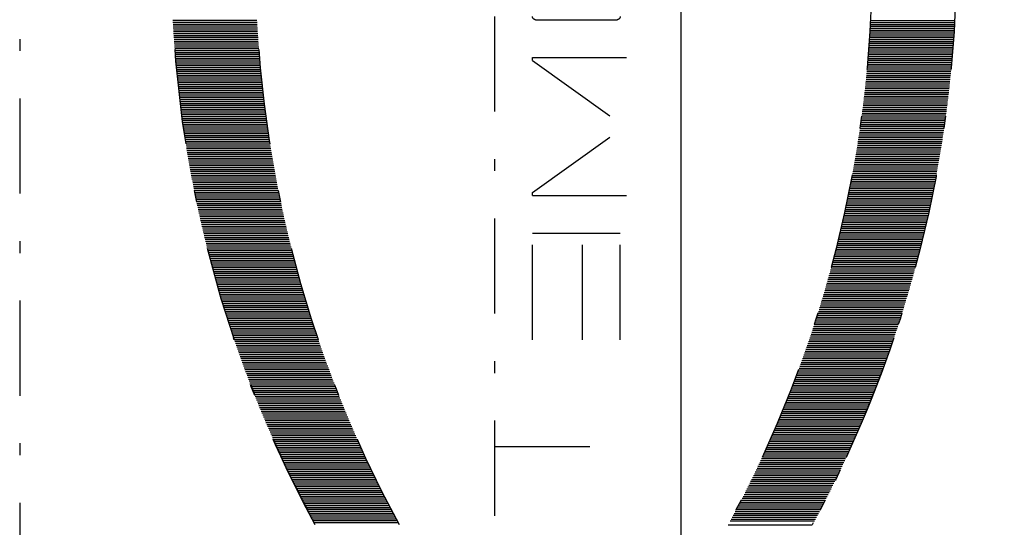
# Model space of a CAD drawing. Extents: x 33706 to 249013, y -74890 to 17912.
# Tile 78 of 256: x 123943 to 123964, y -41925 to -41914. Entities that reach past the tile are written whole.
import ezdxf

# ---------------------------------------------------------------- set-up
doc = ezdxf.new("R2010")
doc.units = 0
doc.header["$MEASUREMENT"] = 0
doc.linetypes.add('DASHDOT', pattern=[8.5, 4, -2, 0.5, -2])
for name, color, linetype in [('gaz', 1, 'Continuous'), ('LC-002-002-----0', 2, 'DASHDOT'), ('LC-010-002-----0', 1, 'Continuous')]:
    doc.layers.add(name, color=color, linetype=linetype)

# ---------------------------------------------------------------- blocks, each defined once
blk = doc.blocks.new('kdk dn40 pn50')
at = {"layer": 'LC-002-002-----0', "color": 3}
for p, q in [((-4.775, -9.988), (-4.775, -6.448)), ((-4.696, -9.992), (-4.696, -6.452)), ((-4.617, -9.997), (-4.617, -6.457)), ((-4.537, -10.001), (-4.537, -6.461)), ((-4.458, -10.006), (-4.458, -6.466)), ((-4.378, -10.01), (-4.378, -6.47)), ((-4.299, -10.015), (-4.299, -6.475)), ((-4.22, -10.02), (-4.22, -6.48)), ((-4.14, -10.026), (-4.14, -6.486)), ((-4.061, -10.031), (-4.061, -6.491)), ((-3.981, -10.036), (-3.981, -6.496)), ((-3.902, -10.042), (-3.902, -6.502)), ((-3.823, -10.047), (-3.823, -6.507)), ((-3.743, -10.053), (-3.743, -6.513)), ((-3.664, -10.059), (-3.664, -6.519)), ((-3.584, -10.065), (-3.584, -6.525)), ((-3.505, -10.071), (-3.505, -6.531)), ((-3.425, -10.077), (-3.425, -6.537)), ((-3.346, -10.084), (-3.346, -6.544)), ((-3.267, -10.09), (-3.267, -6.55)), ((-3.187, -10.097), (-3.187, -6.557)), ((-3.108, -10.104), (-3.108, -6.564)), ((-3.028, -10.111), (-3.028, -6.571)), ((-2.949, -10.118), (-2.949, -6.578)), ((-2.87, -10.125), (-2.87, -6.585)), ((-2.79, -10.132), (-2.79, -6.592)), ((-2.711, -10.14), (-2.711, -6.6)), ((-2.631, -10.147), (-2.631, -6.607)), ((-2.552, -10.155), (-2.552, -6.615)), ((-2.473, -10.163), (-2.473, -6.623)), ((-2.393, -10.171), (-2.393, -6.631)), ((-2.314, -10.179), (-2.314, -6.639)), ((-2.234, -10.187), (-2.234, -6.647)), ((-2.155, -10.195), (-2.155, -6.655)), ((-2.076, -10.204), (-2.076, -6.664)), ((-1.996, -10.212), (-1.996, -6.672)), ((-1.917, -10.221), (-1.917, -6.681)), ((-1.837, -10.23), (-1.837, -6.69)), ((-1.758, -10.239), (-1.758, -6.699)), ((-1.679, -10.248), (-1.679, -6.708)), ((-1.599, -10.257), (-1.599, -6.717)), ((-1.52, -10.267), (-1.52, -6.727)), ((-1.44, -10.276), (-1.44, -6.736)), ((-1.361, -10.286), (-1.361, -6.746)), ((-1.281, -10.295), (-1.281, -6.755)), ((-1.202, -10.305), (-1.202, -6.765)), ((-1.123, -10.315), (-1.123, -6.775)), ((-1.043, -10.325), (-1.043, -6.785)), ((-0.964, -10.336), (-0.964, -6.796)), ((-0.884, -10.346), (-0.884, -6.806)), ((-0.805, -10.357), (-0.805, -6.817)), ((-0.726, -10.367), (-0.726, -6.827)), ((-0.646, -10.378), (-0.646, -6.838)), ((-0.567, -10.389), (-0.567, -6.849)), ((-0.487, -10.4), (-0.487, -6.86)), ((-0.408, -10.411), (-0.408, -6.871)), ((-0.329, -10.423), (-0.329, -6.883)), ((-0.249, -10.434), (-0.249, -6.894)), ((-0.17, -10.446), (-0.17, -6.906)), ((-0.09, -10.457), (-0.09, -6.917)), ((-0.011, -10.469), (-0.011, -6.929)), ((0.068, -10.481), (0.068, -6.941)), ((0.148, -10.493), (0.148, -6.953)), ((0.227, -10.505), (0.227, -6.965)), ((0.307, -10.518), (0.307, -6.978)), ((0.386, -10.53), (0.386, -6.99)), ((0.465, -10.543), (0.465, -7.003)), ((0.545, -10.556), (0.545, -7.016)), ((0.624, -10.568), (0.624, -7.028)), ((0.704, -10.581), (0.704, -7.041)), ((0.783, -10.595), (0.783, -7.055)), ((0.863, -10.608), (0.863, -7.068)), ((0.942, -10.621), (0.942, -7.081)), ((1.021, -10.635), (1.021, -7.095)), ((1.101, -10.648), (1.101, -7.108)), ((1.18, -10.662), (1.18, -7.122)), ((1.26, -10.676), (1.26, -7.136)), ((1.339, -10.69), (1.339, -7.15)), ((1.418, -10.704), (1.418, -7.164)), ((1.498, -10.719), (1.498, -7.179)), ((1.577, -10.733), (1.577, -7.193)), ((1.657, -10.748), (1.657, -7.208)), ((1.736, -10.763), (1.736, -7.223)), ((1.815, -10.777), (1.815, -7.237)), ((1.895, -10.792), (1.895, -7.252)), ((1.974, -10.808), (1.974, -7.268)), ((2.054, -10.823), (2.054, -7.283)), ((2.133, -10.838), (2.133, -7.298)), ((2.212, -10.854), (2.212, -7.314)), ((2.292, -10.869), (2.292, -7.329)), ((2.371, -10.885), (2.371, -7.345)), ((2.451, -10.901), (2.451, -7.361)), ((2.53, -10.917), (2.53, -7.377)), ((2.61, -10.933), (2.61, -7.393)), ((2.689, -10.95), (2.689, -7.41)), ((2.768, -10.966), (2.768, -7.426)), ((2.848, -10.983), (2.848, -7.443)), ((2.927, -11), (2.927, -7.46)), ((3.007, -11.016), (3.007, -7.476)), ((3.086, -11.033), (3.086, -7.493)), ((3.165, -11.051), (3.165, -7.511)), ((3.245, -11.068), (3.245, -7.528)), ((3.324, -11.085), (3.324, -7.545)), ((3.404, -11.103), (3.404, -7.563)), ((3.483, -11.121), (3.483, -7.581)), ((3.562, -11.138), (3.562, -7.598)), ((3.642, -11.156), (3.642, -7.616)), ((3.721, -11.174), (3.721, -7.634)), ((3.801, -11.193), (3.801, -7.653)), ((3.88, -11.211), (3.88, -7.671)), ((3.959, -11.23), (3.959, -7.69)), ((4.039, -11.248), (4.039, -7.708)), ((4.118, -11.267), (4.118, -7.727)), ((4.198, -11.286), (4.198, -7.746)), ((4.277, -11.305), (4.277, -7.765)), ((4.356, -11.324), (4.356, -7.784)), ((4.436, -11.343), (4.436, -7.803)), ((4.515, -11.363), (4.515, -7.823)), ((4.595, -11.383), (4.595, -7.843)), ((4.674, -11.402), (4.674, -7.862)), ((4.754, -11.422), (4.754, -7.882)), ((4.833, -11.442), (4.833, -7.902)), ((4.912, -11.462), (4.912, -7.922)), ((4.992, -11.483), (4.992, -7.943)), ((5.071, -11.503), (5.071, -7.963)), ((5.151, -11.524), (5.151, -7.984)), ((5.23, -11.544), (5.23, -8.004)), ((5.309, -11.565), (5.309, -8.025)), ((5.389, -11.586), (5.389, -8.046)), ((5.468, -11.607), (5.468, -8.067)), ((5.548, -11.629), (5.548, -8.089)), ((5.627, -11.65), (5.627, -8.11)), ((5.706, -11.672), (5.706, -8.132)), ((5.786, -11.693), (5.786, -8.153)), ((5.865, -11.715), (5.865, -8.175)), ((5.945, -11.737), (5.945, -8.197)), ((6.024, -11.759), (6.024, -8.219)), ((6.103, -11.782), (6.103, -8.242)), ((6.183, -11.804), (6.183, -8.264)), ((6.262, -11.827), (6.262, -8.287)), ((6.342, -11.849), (6.342, -8.309)), ((6.421, -11.872), (6.421, -8.332)), ((6.5, -11.895), (6.5, -8.355)), ((6.58, -11.918), (6.58, -8.378)), ((6.659, -11.941), (6.659, -8.401)), ((6.739, -11.965), (6.739, -8.425)), ((6.818, -11.988), (6.818, -8.448)), ((6.898, -12.012), (6.898, -8.472)), ((6.977, -12.036), (6.977, -8.496)), ((7.056, -12.06), (7.056, -8.52)), ((7.136, -12.084), (7.136, -8.544)), ((7.215, -12.108), (7.215, -8.568)), ((7.295, -12.133), (7.295, -8.593)), ((7.374, -12.157), (7.374, -8.617)), ((7.453, -12.182), (7.453, -8.642)), ((7.533, -12.207), (7.533, -8.667)), ((7.612, -12.232), (7.612, -8.692)), ((7.692, -12.257), (7.692, -8.717)), ((7.771, -12.282), (7.771, -8.742)), ((7.85, -12.308), (7.85, -8.768)), ((7.93, -12.333), (7.93, -8.793)), ((8.009, -12.359), (8.009, -8.819)), ((8.089, -12.385), (8.089, -8.845)), ((8.168, -12.411), (8.168, -8.871)), ((8.247, -12.437), (8.247, -8.897)), ((8.327, -12.463), (8.327, -8.923)), ((8.406, -12.49), (8.406, -8.95)), ((8.486, -12.516), (8.486, -8.976)), ((8.565, -12.543), (8.565, -9.003)), ((8.644, -12.57), (8.644, -9.03)), ((8.724, -12.597), (8.724, -9.057)), ((8.803, -12.624), (8.803, -9.084)), ((8.883, -12.652), (8.883, -9.112)), ((8.962, -12.679), (8.962, -9.139)), ((9.042, -12.707), (9.042, -9.167)), ((9.121, -12.735), (9.121, -9.195)), ((9.2, -12.763), (9.2, -9.223)), ((9.28, -12.791), (9.28, -9.251)), ((9.359, -12.819), (9.359, -9.279)), ((9.439, -12.847), (9.439, -9.307)), ((9.518, -12.876), (9.518, -9.336)), ((9.597, -12.905), (9.597, -9.365)), ((9.677, -12.934), (9.677, -9.394)), ((9.756, -12.963), (9.756, -9.423)), ((9.836, -12.992), (9.836, -9.452)), ((9.915, -13.021), (9.915, -9.481)), ((9.994, -13.051), (9.994, -9.511)), ((10.074, -13.08), (10.074, -9.54)), ((10.153, -13.11), (10.153, -9.57)), ((10.233, -13.14), (10.233, -9.6)), ((10.312, -13.17), (10.312, -9.63)), ((10.391, -13.2), (10.391, -9.66)), ((10.471, -13.231), (10.471, -9.691)), ((10.55, -13.261), (10.55, -9.721)), ((10.63, -13.292), (10.63, -9.752)), ((10.709, -13.323), (10.709, -9.783)), ((10.788, -13.354), (10.788, -9.814)), ((10.868, -13.385), (10.868, -9.845)), ((10.947, -13.416), (10.947, -9.876)), ((11.027, -13.448), (11.027, -9.908)), ((11.106, -13.48), (11.106, -9.94)), ((11.186, -13.511), (11.186, -9.971)), ((11.265, -13.543), (11.265, -10.003)), ((11.344, -13.575), (11.344, -10.035)), ((11.424, -13.608), (11.424, -10.068)), ((11.503, -13.64), (11.503, -10.1)), ((11.583, -13.673), (11.583, -10.133)), ((11.662, -13.706), (11.662, -10.166)), ((11.741, -13.738), (11.741, -10.198)), ((11.821, -13.772), (11.821, -10.232)), ((11.9, -13.805), (11.9, -10.265)), ((11.98, -13.838), (11.98, -10.298)), ((12.059, -13.872), (12.059, -10.332)), ((12.138, -13.906), (12.138, -10.366)), ((12.218, -13.939), (12.218, -10.399)), ((12.297, -13.974), (12.297, -10.434)), ((12.377, -14.008), (12.377, -10.468)), ((12.456, -14.042), (12.456, -10.502)), ((12.535, -14.077), (12.535, -10.537)), ((12.615, -14.111), (12.615, -10.571)), ((12.694, -14.146), (12.694, -10.606)), ((12.774, -14.181), (12.774, -10.641)), ((12.853, -14.217), (12.853, -10.677)), ((12.932, -14.252), (12.932, -10.712)), ((13.012, -14.287), (13.012, -10.747)), ((13.091, -14.323), (13.091, -10.783)), ((13.171, -14.359), (13.171, -10.819)), ((13.25, -14.395), (13.25, -10.855)), ((13.33, -14.431), (13.33, -10.891)), ((13.409, -14.468), (13.409, -10.928)), ((13.488, -14.504), (13.488, -10.964)), ((13.568, -14.541), (13.568, -11.001)), ((13.647, -14.578), (13.647, -11.038)), ((13.727, -14.615), (13.727, -11.075)), ((13.806, -14.652), (13.806, -11.112)), ((13.885, -14.69), (13.885, -11.15)), ((13.965, -14.727), (13.965, -11.187)), ((14.044, -14.765), (14.044, -11.225)), ((14.124, -14.803), (14.124, -11.263)), ((14.203, -14.841), (14.203, -11.301)), ((14.282, -14.879), (14.282, -11.339)), ((14.362, -14.918), (14.362, -11.378)), ((14.441, -14.956), (14.441, -11.416)), ((14.521, -14.995), (14.521, -11.455)), ((14.6, -15.034), (14.6, -11.494)), ((14.679, -15.073), (14.679, -11.533)), ((14.759, -15.112), (14.759, -11.572)), ((14.838, -15.152), (14.838, -11.612)), ((14.918, -15.191), (14.918, -11.651)), ((14.997, -15.231), (14.997, -11.691)), ((15.076, -15.271), (15.076, -11.731)), ((15.156, -15.311), (15.156, -11.771)), ((15.235, -15.352), (15.235, -11.812)), ((15.315, -15.392), (15.315, -11.852)), ((15.394, -15.433), (15.394, -11.893)), ((15.474, -15.474), (15.474, -11.934)), ((15.553, -15.515), (15.553, -11.975)), ((15.632, -15.556), (15.632, -12.016)), ((15.712, -15.598), (15.712, -12.058)), ((15.791, -15.639), (15.791, -12.099)), ((15.871, -15.681), (15.871, -12.141)), ((15.95, -15.723), (15.95, -12.183)), ((16.029, -15.765), (16.029, -12.225)), ((16.109, -15.808), (16.109, -12.268)), ((16.188, -15.85), (16.188, -12.31)), ((16.268, -15.893), (16.268, -12.353)), ((16.347, -15.936), (16.347, -12.396)), ((16.047, -19.995), (-31.085, -19.995)), ((13.142, -19.995), (13.142, -25.963)), ((-4.813, -21.713), (-4.813, -25.143)), ((-3.101, -21.579), (-3.229, -21.579)), ((-3.229, -21.579), (-3.229, -25.54)), ((-3.101, -21.579), (-0.324, -25.466)), ((2.452, -21.579), (-0.324, -25.466)), ((2.58, -21.579), (2.452, -21.579)), ((2.58, -21.579), (2.58, -25.54)), ((8.653, -21.579), (4.165, -21.579)), ((4.165, -21.579), (4.165, -25.276)), ((8.653, -23.692), (4.165, -23.692)), ((8.653, -25.276), (4.165, -25.276)), ((16.426, -29.82), (16.426, -33.36)), ((15.632, -30.243), (15.632, -33.783)), ((15.712, -30.201), (15.712, -33.741)), ((15.791, -30.16), (15.791, -33.7)), ((15.871, -30.118), (15.871, -33.658)), ((15.95, -30.076), (15.95, -33.616)), ((16.029, -30.034), (16.029, -33.574)), ((16.109, -29.991), (16.109, -33.531)), ((16.188, -29.949), (16.188, -33.489)), ((16.268, -29.906), (16.268, -33.446)), ((14.838, -30.647), (14.838, -34.187)), ((14.918, -30.608), (14.918, -34.148)), ((14.997, -30.568), (14.997, -34.108)), ((15.076, -30.528), (15.076, -34.068)), ((15.156, -30.488), (15.156, -34.028)), ((15.235, -30.447), (15.235, -33.987)), ((15.315, -30.407), (15.315, -33.947)), ((15.394, -30.366), (15.394, -33.906)), ((15.474, -30.325), (15.474, -33.865)), ((15.553, -30.284), (15.553, -33.824)), ((13.965, -31.072), (13.965, -34.612)), ((14.044, -31.034), (14.044, -34.574)), ((14.124, -30.996), (14.124, -34.536)), ((14.203, -30.958), (14.203, -34.498)), ((14.282, -30.92), (14.282, -34.46)), ((14.362, -30.882), (14.362, -34.422)), ((14.441, -30.843), (14.441, -34.383)), ((14.521, -30.804), (14.521, -34.344)), ((14.6, -30.765), (14.6, -34.305)), ((14.679, -30.726), (14.679, -34.266)), ((14.759, -30.687), (14.759, -34.227)), ((13.091, -31.476), (13.091, -35.016)), ((13.171, -31.44), (13.171, -34.98)), ((13.25, -31.404), (13.25, -34.944)), ((13.33, -31.368), (13.33, -34.908)), ((13.409, -31.331), (13.409, -34.871)), ((13.488, -31.295), (13.488, -34.835)), ((13.568, -31.258), (13.568, -34.798)), ((13.647, -31.221), (13.647, -34.761)), ((13.727, -31.184), (13.727, -34.724)), ((13.806, -31.147), (13.806, -34.687)), ((13.885, -31.11), (13.885, -34.65)), ((12.138, -31.894), (12.138, -35.434)), ((12.218, -31.86), (12.218, -35.4)), ((12.297, -31.826), (12.297, -35.366)), ((12.377, -31.791), (12.377, -35.331)), ((12.456, -31.757), (12.456, -35.297)), ((12.535, -31.722), (12.535, -35.262)), ((12.615, -31.688), (12.615, -35.228)), ((12.694, -31.653), (12.694, -35.193)), ((12.774, -31.618), (12.774, -35.158)), ((12.853, -31.583), (12.853, -35.123)), ((12.932, -31.547), (12.932, -35.087)), ((13.012, -31.512), (13.012, -35.052)), ((11.106, -32.32), (11.106, -35.86)), ((11.186, -32.288), (11.186, -35.828)), ((11.265, -32.256), (11.265, -35.796)), ((11.344, -32.224), (11.344, -35.764)), ((11.424, -32.191), (11.424, -35.731)), ((11.503, -32.159), (11.503, -35.699)), ((11.583, -32.126), (11.583, -35.666)), ((11.662, -32.094), (11.662, -35.634)), ((11.741, -32.061), (11.741, -35.601)), ((11.821, -32.028), (11.821, -35.568)), ((11.9, -31.994), (11.9, -35.534)), ((11.98, -31.961), (11.98, -35.501)), ((12.059, -31.927), (12.059, -35.467)), ((10.074, -32.719), (10.074, -36.259)), ((10.153, -32.689), (10.153, -36.229)), ((10.233, -32.659), (10.233, -36.199)), ((10.312, -32.629), (10.312, -36.169)), ((10.391, -32.599), (10.391, -36.139)), ((10.471, -32.568), (10.471, -36.108)), ((10.55, -32.538), (10.55, -36.078)), ((10.63, -32.507), (10.63, -36.047)), ((10.709, -32.476), (10.709, -36.016)), ((10.788, -32.445), (10.788, -35.985)), ((10.868, -32.414), (10.868, -35.954)), ((10.947, -32.383), (10.947, -35.923)), ((11.027, -32.351), (11.027, -35.891)), ((8.883, -33.147), (8.883, -36.687)), ((8.962, -33.12), (8.962, -36.66)), ((9.042, -33.092), (9.042, -36.632)), ((9.121, -33.064), (9.121, -36.604)), ((9.2, -33.036), (9.2, -36.576)), ((9.28, -33.008), (9.28, -36.548)), ((9.359, -32.98), (9.359, -36.52)), ((9.439, -32.952), (9.439, -36.492)), ((9.518, -32.923), (9.518, -36.463)), ((9.597, -32.894), (9.597, -36.434)), ((9.677, -32.866), (9.677, -36.406)), ((9.756, -32.837), (9.756, -36.377)), ((9.836, -32.807), (9.836, -36.347)), ((9.915, -32.778), (9.915, -36.318)), ((9.994, -32.749), (9.994, -36.289)), ((7.692, -33.542), (7.692, -37.082)), ((7.771, -33.517), (7.771, -37.057)), ((7.85, -33.491), (7.85, -37.031)), ((7.93, -33.466), (7.93, -37.006)), ((8.009, -33.44), (8.009, -36.98)), ((8.089, -33.414), (8.089, -36.954)), ((8.168, -33.388), (8.168, -36.928)), ((8.247, -33.362), (8.247, -36.902)), ((8.327, -33.336), (8.327, -36.876)), ((8.406, -33.309), (8.406, -36.849)), ((8.486, -33.283), (8.486, -36.823)), ((8.565, -33.256), (8.565, -36.796)), ((8.644, -33.229), (8.644, -36.769)), ((8.724, -33.202), (8.724, -36.742)), ((8.803, -33.175), (8.803, -36.715)), ((6.262, -33.973), (6.262, -37.513)), ((6.342, -33.95), (6.342, -37.49)), ((6.421, -33.927), (6.421, -37.467)), ((6.5, -33.904), (6.5, -37.444)), ((6.58, -33.881), (6.58, -37.421)), ((6.659, -33.858), (6.659, -37.398)), ((6.739, -33.834), (6.739, -37.374)), ((6.818, -33.811), (6.818, -37.351)), ((6.898, -33.787), (6.898, -37.327)), ((6.977, -33.763), (6.977, -37.303)), ((7.056, -33.739), (7.056, -37.279)), ((7.136, -33.715), (7.136, -37.255)), ((7.215, -33.691), (7.215, -37.231)), ((7.295, -33.666), (7.295, -37.206)), ((7.374, -33.642), (7.374, -37.182)), ((7.453, -33.617), (7.453, -37.157)), ((7.533, -33.592), (7.533, -37.132)), ((7.612, -33.567), (7.612, -37.107)), ((4.754, -34.377), (4.754, -37.917)), ((4.833, -34.357), (4.833, -37.897)), ((4.912, -34.337), (4.912, -37.877)), ((4.992, -34.316), (4.992, -37.856)), ((5.071, -34.296), (5.071, -37.836)), ((5.151, -34.275), (5.151, -37.815)), ((5.23, -34.255), (5.23, -37.795)), ((5.309, -34.234), (5.309, -37.774)), ((5.389, -34.213), (5.389, -37.753)), ((5.468, -34.192), (5.468, -37.732)), ((5.548, -34.17), (5.548, -37.71)), ((5.627, -34.149), (5.627, -37.689)), ((5.706, -34.127), (5.706, -37.667)), ((5.786, -34.106), (5.786, -37.646)), ((5.865, -34.084), (5.865, -37.624)), ((5.945, -34.062), (5.945, -37.602)), ((6.024, -34.04), (6.024, -37.58)), ((6.103, -34.018), (6.103, -37.558)), ((6.183, -33.995), (6.183, -37.535)), ((2.927, -34.8), (2.927, -38.34)), ((3.007, -34.783), (3.007, -38.323)), ((3.086, -34.766), (3.086, -38.306)), ((3.165, -34.748), (3.165, -38.288)), ((3.245, -34.731), (3.245, -38.271)), ((3.324, -34.714), (3.324, -38.254)), ((3.404, -34.696), (3.404, -38.236)), ((3.483, -34.679), (3.483, -38.219)), ((3.562, -34.661), (3.562, -38.201)), ((3.642, -34.643), (3.642, -38.183)), ((3.721, -34.625), (3.721, -38.165)), ((3.801, -34.606), (3.801, -38.146)), ((3.88, -34.588), (3.88, -38.128)), ((3.959, -34.57), (3.959, -38.11)), ((4.039, -34.551), (4.039, -38.091)), ((4.118, -34.532), (4.118, -38.072)), ((4.198, -34.513), (4.198, -38.053)), ((4.277, -34.494), (4.277, -38.034)), ((4.356, -34.475), (4.356, -38.015)), ((4.436, -34.456), (4.436, -37.996)), ((4.515, -34.436), (4.515, -37.976)), ((4.595, -34.417), (4.595, -37.957)), ((4.674, -34.397), (4.674, -37.937)), ((0.704, -35.218), (0.704, -38.758)), ((0.783, -35.205), (0.783, -38.745)), ((0.863, -35.191), (0.863, -38.731)), ((0.942, -35.178), (0.942, -38.718)), ((1.021, -35.164), (1.021, -38.704)), ((1.101, -35.151), (1.101, -38.691)), ((1.18, -35.137), (1.18, -38.677)), ((1.26, -35.123), (1.26, -38.663)), ((1.339, -35.109), (1.339, -38.649)), ((1.418, -35.095), (1.418, -38.635)), ((1.498, -35.08), (1.498, -38.62)), ((1.577, -35.066), (1.577, -38.606)), ((1.657, -35.051), (1.657, -38.591)), ((1.736, -35.037), (1.736, -38.577)), ((1.815, -35.022), (1.815, -38.562)), ((1.895, -35.007), (1.895, -38.547)), ((1.974, -34.992), (1.974, -38.532)), ((2.054, -34.976), (2.054, -38.516)), ((2.133, -34.961), (2.133, -38.501)), ((2.212, -34.945), (2.212, -38.485)), ((2.292, -34.93), (2.292, -38.47)), ((2.371, -34.914), (2.371, -38.454)), ((2.451, -34.898), (2.451, -38.438)), ((2.53, -34.882), (2.53, -38.422)), ((2.61, -34.866), (2.61, -38.406)), ((2.689, -34.849), (2.689, -38.389)), ((2.768, -34.833), (2.768, -38.373)), ((2.848, -34.816), (2.848, -38.356)), ((-2.473, -35.636), (-2.473, -39.176)), ((-2.393, -35.628), (-2.393, -39.168)), ((-2.314, -35.62), (-2.314, -39.16)), ((-2.234, -35.612), (-2.234, -39.152)), ((-2.155, -35.604), (-2.155, -39.144)), ((-2.076, -35.595), (-2.076, -39.135)), ((-1.996, -35.587), (-1.996, -39.127)), ((-1.917, -35.578), (-1.917, -39.118)), ((-1.837, -35.569), (-1.837, -39.109)), ((-1.758, -35.56), (-1.758, -39.1)), ((-1.679, -35.551), (-1.679, -39.091)), ((-1.599, -35.542), (-1.599, -39.082)), ((-1.52, -35.532), (-1.52, -39.072)), ((-1.44, -35.523), (-1.44, -39.063)), ((-1.361, -35.513), (-1.361, -39.053)), ((-1.281, -35.504), (-1.281, -39.044)), ((-1.202, -35.494), (-1.202, -39.034)), ((-1.123, -35.484), (-1.123, -39.024)), ((-1.043, -35.474), (-1.043, -39.014)), ((-0.964, -35.463), (-0.964, -39.003)), ((-0.884, -35.453), (-0.884, -38.993)), ((-0.805, -35.442), (-0.805, -38.982)), ((-0.726, -35.432), (-0.726, -38.972)), ((-0.646, -35.421), (-0.646, -38.961)), ((-0.567, -35.41), (-0.567, -38.95)), ((-0.487, -35.399), (-0.487, -38.939)), ((-0.408, -35.388), (-0.408, -38.928)), ((-0.329, -35.377), (-0.329, -38.917)), ((-0.249, -35.365), (-0.249, -38.905)), ((-0.17, -35.354), (-0.17, -38.894)), ((-0.09, -35.342), (-0.09, -38.882)), ((-0.011, -35.33), (-0.011, -38.87)), ((0.068, -35.318), (0.068, -38.858)), ((0.148, -35.306), (0.148, -38.846)), ((0.227, -35.294), (0.227, -38.834)), ((0.307, -35.281), (0.307, -38.821)), ((0.386, -35.269), (0.386, -38.809)), ((0.465, -35.256), (0.465, -38.796)), ((0.545, -35.244), (0.545, -38.784)), ((0.624, -35.231), (0.624, -38.771)), ((-4.775, -35.811), (-4.775, -39.351)), ((-4.696, -35.807), (-4.696, -39.347)), ((-4.617, -35.802), (-4.617, -39.342)), ((-4.537, -35.798), (-4.537, -39.338)), ((-4.458, -35.793), (-4.458, -39.333)), ((-4.378, -35.789), (-4.378, -39.329)), ((-4.299, -35.784), (-4.299, -39.324)), ((-4.22, -35.779), (-4.22, -39.319)), ((-4.14, -35.774), (-4.14, -39.314)), ((-4.061, -35.768), (-4.061, -39.308)), ((-3.981, -35.763), (-3.981, -39.303)), ((-3.902, -35.757), (-3.902, -39.297)), ((-3.823, -35.752), (-3.823, -39.292)), ((-3.743, -35.746), (-3.743, -39.286)), ((-3.664, -35.74), (-3.664, -39.28)), ((-3.584, -35.734), (-3.584, -39.274)), ((-3.505, -35.728), (-3.505, -39.268)), ((-3.425, -35.722), (-3.425, -39.262)), ((-3.346, -35.715), (-3.346, -39.255)), ((-3.267, -35.709), (-3.267, -39.249)), ((-3.187, -35.702), (-3.187, -39.242)), ((-3.108, -35.695), (-3.108, -39.235)), ((-3.028, -35.688), (-3.028, -39.228)), ((-2.949, -35.681), (-2.949, -39.221)), ((-2.87, -35.674), (-2.87, -39.214)), ((-2.79, -35.667), (-2.79, -39.207)), ((-2.711, -35.659), (-2.711, -39.199)), ((-2.631, -35.652), (-2.631, -39.192)), ((-2.552, -35.644), (-2.552, -39.184))]:
    blk.add_line(p, q, dxfattribs=at)
for centre, radius, start, end in [((-7.396, -56.233), 49.853, 61.4552, 108.5761), ((-7.396, -56.233), 49.853, 61.4552, 71.3276), ((-7.396, -59.773), 49.853, 61.4552, 118.5448), ((-4.946, -21.713), 0.133, 0, 90), ((-4.946, -25.143), 0.133, 270, 0), ((-7.396, 13.973), 49.853, 241.4552, 298.5448), ((-7.396, 13.973), 49.853, 241.4552, 298.5448), ((-7.396, 10.433), 49.853, 241.4552, 298.5448), ((-7.396, 10.433), 49.853, 288.6724, 298.5448)]:
    blk.add_arc(centre, radius, start, end, dxfattribs=at)
at = {"layer": 'LC-010-002-----0', "color": 2, "linetype": 'DASHDOT'}
blk.add_line((-120.5, 0), (120.5, 0), dxfattribs=at)

msp = doc.modelspace()

# ---------------------------------------------------------------- linework, layer by layer
at = {"layer": 'gaz'}
msp.add_line((123957.368, -41820.724), (123957.368, -42612.695), dxfattribs=at)

# ---------------------------------------------------------------- block references
at = {"linetype": 'Continuous', "xscale": -0.5, "yscale": 0.5, "zscale": 2, "rotation": 89.99999999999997}
msp.add_blockref('kdk dn40 pn50', (123943.456, -41916.519), dxfattribs=at)

doc.saveas('drawing.dxf')
